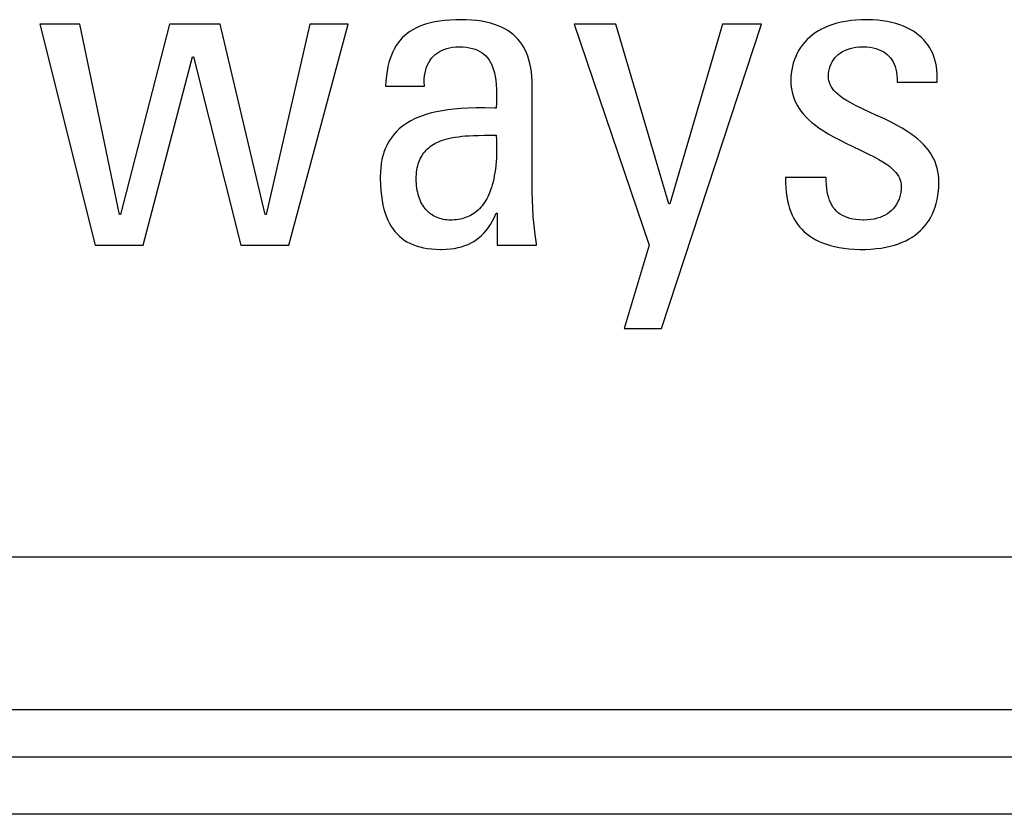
# Model space of a CAD drawing. Extents: x -841 to -216, y -127 to 601.
# Tile 50 of 201: x -546.07 to -540.91, y 153.55 to 157.71. Entities that reach past the tile are written whole.
import ezdxf

# ---------------------------------------------------------------- set-up
doc = ezdxf.new("R2010")
doc.units = 0
doc.header["$LTSCALE"] = 23.1
doc.layers.add('HEATSINK_AM_0', color=7, linetype='CONTINUOUS')

msp = doc.modelspace()

# ---------------------------------------------------------------- linework, layer by layer
at = {"layer": 'HEATSINK_AM_0', "color": 7}
for p, q in [((-543.8955, 157.7026), (-543.9182, 157.6976)), ((-543.871, 157.7067), (-543.8955, 157.7026)), ((-543.8447, 157.71), (-543.871, 157.7067)), ((-543.8163, 157.7123), (-543.8447, 157.71)), ((-543.7857, 157.7137), (-543.8163, 157.7123)), ((-543.7612, 157.714), (-543.7857, 157.7137)), ((-543.7305, 157.7134), (-543.7612, 157.714)), ((-543.7017, 157.7118), (-543.7305, 157.7134)), ((-543.6748, 157.7091), (-543.7017, 157.7118)), ((-543.6496, 157.7055), (-543.6748, 157.7091)), ((-543.6261, 157.7009), (-543.6496, 157.7055)), ((-543.6041, 157.6955), (-543.6261, 157.7009)), ((-541.7669, 157.7007), (-541.7898, 157.6951)), ((-541.7427, 157.7053), (-541.7669, 157.7007)), ((-541.7171, 157.7091), (-541.7427, 157.7053)), ((-541.6902, 157.7118), (-541.7171, 157.7091)), ((-541.6618, 157.7134), (-541.6902, 157.7118)), ((-541.6319, 157.714), (-541.6618, 157.7134)), ((-541.6274, 157.714), (-541.6319, 157.714)), ((-541.6007, 157.7132), (-541.6274, 157.714)), ((-541.5749, 157.7114), (-541.6007, 157.7132)), ((-541.55, 157.7085), (-541.5749, 157.7114)), ((-541.5261, 157.7046), (-541.55, 157.7085)), ((-541.5032, 157.6997), (-541.5261, 157.7046)), ((-541.4814, 157.6939), (-541.5032, 157.6997)), ((-545.7553, 157.691), (-545.964, 157.691)), ((-545.964, 157.691), (-545.6751, 156.533)), ((-545.5467, 156.6936), (-545.7553, 157.691)), ((-545.2853, 157.691), (-545.5421, 156.6936)), ((-545.0193, 157.691), (-545.2853, 157.691)), ((-544.7831, 156.6936), (-545.0193, 157.691)), ((-544.5492, 157.691), (-544.7785, 156.6936)), ((-544.6593, 156.533), (-544.3497, 157.691)), ((-544.3497, 157.691), (-544.5492, 157.691)), ((-544.026, 157.6517), (-544.0401, 157.6415)), ((-544.0109, 157.6612), (-544.026, 157.6517)), ((-543.9948, 157.67), (-544.0109, 157.6612)), ((-543.9776, 157.678), (-543.9948, 157.67)), ((-543.9592, 157.6853), (-543.9776, 157.678)), ((-543.9394, 157.6918), (-543.9592, 157.6853)), ((-543.9182, 157.6976), (-543.9394, 157.6918)), ((-543.5835, 157.6893), (-543.6041, 157.6955)), ((-543.5643, 157.6823), (-543.5835, 157.6893)), ((-543.5463, 157.6745), (-543.5643, 157.6823)), ((-543.5295, 157.666), (-543.5463, 157.6745)), ((-543.5138, 157.6568), (-543.5295, 157.666)), ((-543.4992, 157.6468), (-543.5138, 157.6568)), ((-542.9473, 157.691), (-543.1651, 157.691)), ((-543.1651, 157.691), (-542.773, 156.533)), ((-542.6698, 156.7486), (-542.9473, 157.691)), ((-542.7088, 156.0951), (-542.1837, 157.691)), ((-542.3878, 157.691), (-542.6652, 156.7486)), ((-542.1837, 157.691), (-542.3878, 157.691)), ((-541.8866, 157.6551), (-541.9028, 157.6448)), ((-541.8695, 157.6646), (-541.8866, 157.6551)), ((-541.8513, 157.6734), (-541.8695, 157.6646)), ((-541.832, 157.6815), (-541.8513, 157.6734)), ((-541.8115, 157.6887), (-541.832, 157.6815)), ((-541.7898, 157.6951), (-541.8115, 157.6887)), ((-541.4607, 157.6873), (-541.4814, 157.6939)), ((-541.4411, 157.6798), (-541.4607, 157.6873)), ((-541.4227, 157.6716), (-541.4411, 157.6798)), ((-541.4053, 157.6626), (-541.4227, 157.6716)), ((-541.389, 157.653), (-541.4053, 157.6626)), ((-541.3737, 157.6426), (-541.389, 157.653)), ((-544.0825, 157.5994), (-544.0878, 157.5925)), ((-544.0771, 157.606), (-544.0825, 157.5994)), ((-544.0656, 157.6187), (-544.0771, 157.606)), ((-544.0532, 157.6305), (-544.0656, 157.6187)), ((-544.0401, 157.6415), (-544.0532, 157.6305)), ((-543.4856, 157.6362), (-543.4992, 157.6468)), ((-543.473, 157.6248), (-543.4856, 157.6362)), ((-543.4612, 157.6126), (-543.473, 157.6248)), ((-543.4504, 157.5997), (-543.4612, 157.6126)), ((-543.4404, 157.586), (-543.4504, 157.5997)), ((-541.9576, 157.5968), (-541.9689, 157.583)), ((-541.9453, 157.6098), (-541.9576, 157.5968)), ((-541.932, 157.6222), (-541.9453, 157.6098)), ((-541.9179, 157.6339), (-541.932, 157.6222)), ((-541.9028, 157.6448), (-541.9179, 157.6339)), ((-541.3595, 157.6317), (-541.3737, 157.6426)), ((-541.3464, 157.62), (-541.3595, 157.6317)), ((-541.3342, 157.6078), (-541.3464, 157.62)), ((-541.323, 157.5949), (-541.3342, 157.6078)), ((-544.1153, 157.5461), (-544.1229, 157.5285)), ((-544.1069, 157.5626), (-544.1153, 157.5461)), ((-544.0977, 157.578), (-544.1069, 157.5626)), ((-544.0878, 157.5925), (-544.0977, 157.578)), ((-543.8833, 157.539), (-543.8719, 157.5463)), ((-543.8719, 157.5463), (-543.8598, 157.5528)), ((-543.8598, 157.5528), (-543.8468, 157.5584)), ((-543.8468, 157.5584), (-543.8329, 157.5631)), ((-543.8329, 157.5631), (-543.8181, 157.5668)), ((-543.8181, 157.5668), (-543.8023, 157.5696)), ((-543.8023, 157.5696), (-543.7857, 157.5712)), ((-543.7857, 157.5712), (-543.7681, 157.5718)), ((-543.7681, 157.5718), (-543.7484, 157.5712)), ((-543.7484, 157.5712), (-543.7302, 157.5696)), ((-543.7302, 157.5696), (-543.7136, 157.567)), ((-543.7136, 157.567), (-543.6982, 157.5634)), ((-543.6982, 157.5634), (-543.6841, 157.559)), ((-543.6841, 157.559), (-543.6711, 157.5537)), ((-543.6711, 157.5537), (-543.659, 157.5476)), ((-543.659, 157.5476), (-543.648, 157.5407)), ((-543.4312, 157.5714), (-543.4404, 157.586)), ((-543.4228, 157.556), (-543.4312, 157.5714)), ((-543.4151, 157.5395), (-543.4228, 157.556)), ((-541.989, 157.5536), (-541.9976, 157.5378)), ((-541.9794, 157.5686), (-541.989, 157.5536)), ((-541.9689, 157.583), (-541.9794, 157.5686)), ((-541.7718, 157.5393), (-541.7605, 157.5465)), ((-541.7605, 157.5465), (-541.7481, 157.5528)), ((-541.7481, 157.5528), (-541.7349, 157.5584)), ((-541.7349, 157.5584), (-541.7207, 157.563)), ((-541.7207, 157.563), (-541.7056, 157.5667)), ((-541.7056, 157.5667), (-541.6896, 157.5695)), ((-541.6896, 157.5695), (-541.6729, 157.5712)), ((-541.6729, 157.5712), (-541.6554, 157.5718)), ((-541.6554, 157.5718), (-541.6548, 157.5718)), ((-541.6548, 157.5718), (-541.6518, 157.5718)), ((-541.6518, 157.5718), (-541.6333, 157.5711)), ((-541.6333, 157.5711), (-541.6161, 157.5693)), ((-541.6161, 157.5693), (-541.6001, 157.5666)), ((-541.6001, 157.5666), (-541.5854, 157.5629)), ((-541.5854, 157.5629), (-541.5717, 157.5584)), ((-541.5717, 157.5584), (-541.5591, 157.553)), ((-541.5591, 157.553), (-541.5474, 157.5469)), ((-541.5474, 157.5469), (-541.5366, 157.5399)), ((-541.3127, 157.5814), (-541.323, 157.5949)), ((-541.3035, 157.5673), (-541.3127, 157.5814)), ((-541.2951, 157.5525), (-541.3035, 157.5673)), ((-541.2878, 157.537), (-541.2951, 157.5525)), ((-545.4229, 156.533), (-545.1637, 157.519)), ((-545.1637, 157.519), (-545.1591, 157.519)), ((-545.1591, 157.519), (-544.9115, 156.533)), ((-544.1298, 157.5097), (-544.1359, 157.4895)), ((-544.1229, 157.5285), (-544.1298, 157.5097)), ((-543.9272, 157.4898), (-543.9201, 157.5012)), ((-543.9201, 157.5012), (-543.9122, 157.5119)), ((-543.9122, 157.5119), (-543.9034, 157.5217)), ((-543.9034, 157.5217), (-543.8937, 157.5308)), ((-543.8937, 157.5308), (-543.8833, 157.539)), ((-543.648, 157.5407), (-543.6378, 157.5329)), ((-543.6378, 157.5329), (-543.6285, 157.5244)), ((-543.6285, 157.5244), (-543.6199, 157.5149)), ((-543.6199, 157.5149), (-543.612, 157.5046)), ((-543.612, 157.5046), (-543.6049, 157.4932)), ((-543.6049, 157.4932), (-543.5983, 157.4807)), ((-543.4083, 157.522), (-543.4151, 157.5395)), ((-543.4024, 157.5034), (-543.4083, 157.522)), ((-543.3972, 157.4835), (-543.4024, 157.5034)), ((-542.0121, 157.5045), (-542.0179, 157.4869)), ((-542.0054, 157.5214), (-542.0121, 157.5045)), ((-541.9976, 157.5378), (-542.0054, 157.5214)), ((-541.8202, 157.4821), (-541.8145, 157.4933)), ((-541.8145, 157.4933), (-541.8079, 157.5038)), ((-541.8079, 157.5038), (-541.8003, 157.5137)), ((-541.8003, 157.5137), (-541.7917, 157.5229)), ((-541.7917, 157.5229), (-541.7823, 157.5315)), ((-541.7823, 157.5315), (-541.7718, 157.5393)), ((-541.5366, 157.5399), (-541.5268, 157.5321)), ((-541.5268, 157.5321), (-541.5177, 157.5236)), ((-541.5177, 157.5236), (-541.5095, 157.5142)), ((-541.5095, 157.5142), (-541.5021, 157.504)), ((-541.5021, 157.504), (-541.4955, 157.4929)), ((-541.2813, 157.5209), (-541.2878, 157.537)), ((-541.2759, 157.504), (-541.2813, 157.5209)), ((-541.2714, 157.4863), (-541.2759, 157.504)), ((-544.1456, 157.4449), (-544.1491, 157.4202)), ((-544.1412, 157.468), (-544.1456, 157.4449)), ((-544.1359, 157.4895), (-544.1412, 157.468)), ((-543.9466, 157.4355), (-543.9432, 157.4503)), ((-543.9432, 157.4503), (-543.9388, 157.4643)), ((-543.9388, 157.4643), (-543.9335, 157.4774)), ((-543.9335, 157.4774), (-543.9272, 157.4898)), ((-543.5983, 157.4807), (-543.5925, 157.467)), ((-543.5925, 157.467), (-543.5873, 157.4519)), ((-543.5873, 157.4519), (-543.5828, 157.4352)), ((-543.3929, 157.4623), (-543.3972, 157.4835)), ((-543.3895, 157.4397), (-543.3929, 157.4623)), ((-542.0263, 157.4504), (-542.029, 157.4317)), ((-542.0226, 157.4689), (-542.0263, 157.4504)), ((-542.0179, 157.4869), (-542.0226, 157.4689)), ((-541.8331, 157.4305), (-541.8314, 157.4444)), ((-541.8314, 157.4444), (-541.8287, 157.4577)), ((-541.8287, 157.4577), (-541.8249, 157.4702)), ((-541.8249, 157.4702), (-541.8202, 157.4821)), ((-541.4955, 157.4929), (-541.4897, 157.4809)), ((-541.4897, 157.4809), (-541.4847, 157.4679)), ((-541.4847, 157.4679), (-541.4805, 157.4539)), ((-541.4805, 157.4539), (-541.4773, 157.4388)), ((-541.2679, 157.4679), (-541.2714, 157.4863)), ((-541.2655, 157.4487), (-541.2679, 157.4679)), ((-541.2642, 157.4287), (-541.2655, 157.4487)), ((-544.1517, 157.3938), (-544.1533, 157.3654)), ((-544.1491, 157.4202), (-544.1517, 157.3938)), ((-543.9505, 157.386), (-543.9503, 157.4033)), ((-543.9503, 157.4033), (-543.949, 157.4198)), ((-543.949, 157.4198), (-543.9466, 157.4355)), ((-543.5828, 157.4352), (-543.5791, 157.4168)), ((-543.5791, 157.4168), (-543.5761, 157.3963)), ((-543.5761, 157.3963), (-543.5738, 157.3734)), ((-543.387, 157.4156), (-543.3895, 157.4397)), ((-543.3856, 157.3897), (-543.387, 157.4156)), ((-542.0305, 157.413), (-542.0309, 157.3975)), ((-542.0309, 157.3975), (-542.0303, 157.3789)), ((-542.029, 157.4317), (-542.0305, 157.413)), ((-541.8337, 157.4158), (-541.8331, 157.4305)), ((-541.8331, 157.4048), (-541.8337, 157.4158)), ((-541.8314, 157.3942), (-541.8331, 157.4048)), ((-541.8286, 157.3839), (-541.8314, 157.3942)), ((-541.4773, 157.4388), (-541.475, 157.4225)), ((-541.475, 157.4225), (-541.4738, 157.4049)), ((-541.4738, 157.4049), (-541.4736, 157.386)), ((-541.265, 157.386), (-541.264, 157.4078)), ((-541.264, 157.4078), (-541.2642, 157.4287)), ((-544.1533, 157.3654), (-543.9493, 157.3654)), ((-543.9495, 157.3678), (-543.9505, 157.386)), ((-543.9493, 157.3654), (-543.9495, 157.3678)), ((-543.5738, 157.3734), (-543.5724, 157.3474)), ((-543.5724, 157.3474), (-543.5719, 157.3172)), ((-543.3852, 157.3654), (-543.3856, 157.3897)), ((-543.3852, 156.8082), (-543.3852, 157.3654)), ((-542.0303, 157.3789), (-542.0286, 157.3609)), ((-542.0286, 157.3609), (-542.0258, 157.3434)), ((-542.0258, 157.3434), (-542.022, 157.3265)), ((-541.8246, 157.3737), (-541.8286, 157.3839)), ((-541.8195, 157.3637), (-541.8246, 157.3737)), ((-541.8131, 157.3537), (-541.8195, 157.3637)), ((-541.8053, 157.3437), (-541.8131, 157.3537)), ((-541.796, 157.3336), (-541.8053, 157.3437)), ((-541.4736, 157.386), (-541.265, 157.386)), ((-543.5719, 157.3172), (-543.5724, 157.2806)), ((-542.022, 157.3265), (-542.0171, 157.3101)), ((-542.0171, 157.3101), (-542.0111, 157.2941)), ((-542.0111, 157.2941), (-542.004, 157.2784)), ((-541.7849, 157.3232), (-541.796, 157.3336)), ((-541.7719, 157.3126), (-541.7849, 157.3232)), ((-541.7565, 157.3016), (-541.7719, 157.3126)), ((-541.7385, 157.2901), (-541.7565, 157.3016)), ((-541.7171, 157.2777), (-541.7385, 157.2901)), ((-543.8574, 157.2369), (-543.8858, 157.2315)), ((-543.827, 157.2415), (-543.8574, 157.2369)), ((-543.7943, 157.2454), (-543.827, 157.2415)), ((-543.759, 157.2483), (-543.7943, 157.2454)), ((-543.7208, 157.2504), (-543.759, 157.2483)), ((-543.6791, 157.2516), (-543.7208, 157.2504)), ((-543.633, 157.2518), (-543.6791, 157.2516)), ((-543.5804, 157.251), (-543.633, 157.2518)), ((-543.5732, 157.2508), (-543.5804, 157.251)), ((-543.5724, 157.2806), (-543.5732, 157.2508)), ((-542.004, 157.2784), (-541.9958, 157.2631)), ((-541.9958, 157.2631), (-541.9865, 157.248)), ((-541.9865, 157.248), (-541.976, 157.2331)), ((-541.6913, 157.2641), (-541.7171, 157.2777)), ((-541.6592, 157.2484), (-541.6913, 157.2641)), ((-541.6156, 157.2282), (-541.6592, 157.2484)), ((-544.0203, 157.1843), (-544.0378, 157.1742)), ((-544.0016, 157.1938), (-544.0203, 157.1843)), ((-543.9815, 157.2027), (-544.0016, 157.1938)), ((-543.96, 157.2109), (-543.9815, 157.2027)), ((-543.9369, 157.2184), (-543.96, 157.2109)), ((-543.9122, 157.2253), (-543.9369, 157.2184)), ((-543.8858, 157.2315), (-543.9122, 157.2253)), ((-541.976, 157.2331), (-541.9641, 157.2184)), ((-541.9641, 157.2184), (-541.951, 157.2039)), ((-541.951, 157.2039), (-541.9364, 157.1894)), ((-541.9364, 157.1894), (-541.9201, 157.175)), ((-541.5855, 157.2144), (-541.6156, 157.2282)), ((-541.5407, 157.1936), (-541.5855, 157.2144)), ((-541.5051, 157.1761), (-541.5407, 157.1936)), ((-544.0833, 157.1403), (-544.0964, 157.1278)), ((-544.0692, 157.1522), (-544.0833, 157.1403)), ((-544.0541, 157.1635), (-544.0692, 157.1522)), ((-544.0378, 157.1742), (-544.0541, 157.1635)), ((-541.9201, 157.175), (-541.9022, 157.1605)), ((-541.9022, 157.1605), (-541.8823, 157.1459)), ((-541.8823, 157.1459), (-541.8602, 157.1312)), ((-541.4746, 157.1601), (-541.5051, 157.1761)), ((-541.4478, 157.145), (-541.4746, 157.1601)), ((-541.4239, 157.1303), (-541.4478, 157.145)), ((-544.1298, 157.0861), (-544.1391, 157.0707)), ((-544.1196, 157.1007), (-544.1298, 157.0861)), ((-544.1084, 157.1145), (-544.1196, 157.1007)), ((-544.0964, 157.1278), (-544.1084, 157.1145)), ((-543.8655, 157.0784), (-543.8545, 157.0825)), ((-543.8545, 157.0825), (-543.8428, 157.0862)), ((-543.8428, 157.0862), (-543.8303, 157.0897)), ((-543.8303, 157.0897), (-543.8171, 157.0929)), ((-543.8171, 157.0929), (-543.803, 157.0959)), ((-543.803, 157.0959), (-543.788, 157.0985)), ((-543.788, 157.0985), (-543.7719, 157.1008)), ((-543.7719, 157.1008), (-543.7546, 157.1028)), ((-543.7546, 157.1028), (-543.7358, 157.1045)), ((-543.7358, 157.1045), (-543.7154, 157.1059)), ((-543.7154, 157.1059), (-543.6929, 157.1069)), ((-543.6929, 157.1069), (-543.6673, 157.1077)), ((-543.6673, 157.1077), (-543.6367, 157.1081)), ((-543.6367, 157.1081), (-543.5732, 157.1086)), ((-543.5732, 157.1086), (-543.5721, 157.0826)), ((-543.5721, 157.0826), (-543.5716, 157.0578)), ((-541.8602, 157.1312), (-541.8356, 157.116)), ((-541.8356, 157.116), (-541.808, 157.1003)), ((-541.808, 157.1003), (-541.7763, 157.0836)), ((-541.7763, 157.0836), (-541.7387, 157.0649)), ((-541.4023, 157.1159), (-541.4239, 157.1303)), ((-541.3829, 157.1016), (-541.4023, 157.1159)), ((-541.3653, 157.0873), (-541.3829, 157.1016)), ((-541.3493, 157.073), (-541.3653, 157.0873)), ((-544.155, 157.0376), (-544.1617, 157.0197)), ((-544.1475, 157.0546), (-544.155, 157.0376)), ((-544.1391, 157.0707), (-544.1475, 157.0546)), ((-543.9465, 157.0236), (-543.9404, 157.0304)), ((-543.9404, 157.0304), (-543.9339, 157.0368)), ((-543.9339, 157.0368), (-543.927, 157.0429)), ((-543.927, 157.0429), (-543.9197, 157.0488)), ((-543.9197, 157.0488), (-543.9119, 157.0544)), ((-543.9119, 157.0544), (-543.9037, 157.0597)), ((-543.9037, 157.0597), (-543.895, 157.0648)), ((-543.895, 157.0648), (-543.8857, 157.0696)), ((-543.8857, 157.0696), (-543.8759, 157.0742)), ((-543.8759, 157.0742), (-543.8655, 157.0784)), ((-543.5716, 157.0341), (-543.5721, 157.0114)), ((-543.5716, 157.0578), (-543.5716, 157.0341)), ((-541.7387, 157.0649), (-541.6688, 157.0318)), ((-541.6688, 157.0318), (-541.6266, 157.0115)), ((-541.3349, 157.0586), (-541.3493, 157.073)), ((-541.322, 157.0442), (-541.3349, 157.0586)), ((-541.3103, 157.0295), (-541.322, 157.0442)), ((-541.2999, 157.0146), (-541.3103, 157.0295)), ((-544.1721, 156.9811), (-544.1759, 156.9602)), ((-544.1674, 157.0009), (-544.1721, 156.9811)), ((-544.1646, 157.0104), (-544.1674, 157.0009)), ((-544.1617, 157.0197), (-544.1646, 157.0104)), ((-543.9752, 156.9765), (-543.9713, 156.9853)), ((-543.9713, 156.9853), (-543.9671, 156.9937)), ((-543.9671, 156.9937), (-543.9625, 157.0017)), ((-543.9625, 157.0017), (-543.9575, 157.0093)), ((-543.9575, 157.0093), (-543.9522, 157.0166)), ((-543.9522, 157.0166), (-543.9465, 157.0236)), ((-543.573, 156.9897), (-543.5744, 156.969)), ((-543.5721, 157.0114), (-543.573, 156.9897)), ((-541.6266, 157.0115), (-541.595, 156.9955)), ((-541.595, 156.9955), (-541.5695, 156.9816)), ((-541.5695, 156.9816), (-541.5482, 156.9689)), ((-541.2906, 156.9995), (-541.2999, 157.0146)), ((-541.2825, 156.984), (-541.2906, 156.9995)), ((-541.2755, 156.9682), (-541.2825, 156.984)), ((-544.1786, 156.9383), (-544.1803, 156.9152)), ((-544.1759, 156.9602), (-544.1786, 156.9383)), ((-543.9907, 156.9148), (-543.9891, 156.9263)), ((-543.9891, 156.9263), (-543.9871, 156.9373)), ((-543.9871, 156.9373), (-543.9847, 156.9478)), ((-543.9847, 156.9478), (-543.9819, 156.9578)), ((-543.9819, 156.9578), (-543.9788, 156.9674)), ((-543.9788, 156.9674), (-543.977, 156.972)), ((-543.977, 156.972), (-543.9752, 156.9765)), ((-543.5783, 156.9304), (-543.5809, 156.9125)), ((-543.5762, 156.9492), (-543.5783, 156.9304)), ((-543.5744, 156.969), (-543.5762, 156.9492)), ((-541.5482, 156.9689), (-541.5301, 156.957)), ((-541.5301, 156.957), (-541.5148, 156.9457)), ((-541.5148, 156.9457), (-541.5018, 156.9348)), ((-541.5018, 156.9348), (-541.4907, 156.9242)), ((-541.2695, 156.952), (-541.2755, 156.9682)), ((-541.2646, 156.9354), (-541.2695, 156.952)), ((-541.2608, 156.9182), (-541.2646, 156.9354)), ((-544.1803, 156.9152), (-544.1809, 156.8908)), ((-544.1809, 156.8908), (-544.1808, 156.8812)), ((-544.1808, 156.8812), (-544.18, 156.8491)), ((-543.9928, 156.877), (-543.9925, 156.8902)), ((-543.9926, 156.868), (-543.9928, 156.877)), ((-543.9925, 156.8902), (-543.9918, 156.9028)), ((-543.9918, 156.9028), (-543.9907, 156.9148)), ((-543.5871, 156.8792), (-543.5906, 156.8637)), ((-543.5838, 156.8954), (-543.5871, 156.8792)), ((-543.5809, 156.9125), (-543.5838, 156.8954)), ((-542.0584, 156.8862), (-542.0585, 156.8593)), ((-541.8451, 156.8862), (-542.0584, 156.8862)), ((-541.8449, 156.8687), (-541.8451, 156.8862)), ((-541.4907, 156.9242), (-541.4814, 156.9138)), ((-541.4814, 156.9138), (-541.4736, 156.9035)), ((-541.4736, 156.9035), (-541.4671, 156.8933)), ((-541.4671, 156.8933), (-541.462, 156.883)), ((-541.462, 156.883), (-541.458, 156.8727)), ((-541.258, 156.9005), (-541.2608, 156.9182)), ((-541.2563, 156.8822), (-541.258, 156.9005)), ((-541.2558, 156.8632), (-541.2563, 156.8822)), ((-544.18, 156.8491), (-544.1781, 156.8194)), ((-543.9921, 156.8553), (-543.9926, 156.868)), ((-543.991, 156.843), (-543.9921, 156.8553)), ((-543.9895, 156.831), (-543.991, 156.843)), ((-543.9876, 156.8194), (-543.9895, 156.831)), ((-543.5987, 156.8351), (-543.6032, 156.8218)), ((-543.5945, 156.849), (-543.5987, 156.8351)), ((-543.5906, 156.8637), (-543.5945, 156.849)), ((-542.0585, 156.8593), (-542.0575, 156.8338)), ((-542.0575, 156.8338), (-542.0554, 156.8096)), ((-541.8441, 156.8481), (-541.8449, 156.8687)), ((-541.8424, 156.8291), (-541.8441, 156.8481)), ((-541.8399, 156.8116), (-541.8424, 156.8291)), ((-541.458, 156.8727), (-541.4552, 156.8622)), ((-541.4552, 156.8622), (-541.4535, 156.8514)), ((-541.4535, 156.824), (-541.4552, 156.8086)), ((-541.4535, 156.8514), (-541.453, 156.8403)), ((-541.453, 156.8403), (-541.4535, 156.824)), ((-541.258, 156.815), (-541.2563, 156.8385)), ((-541.2563, 156.8385), (-541.2558, 156.8632)), ((-544.1781, 156.8194), (-544.1753, 156.7918)), ((-544.1753, 156.7918), (-544.1716, 156.7662)), ((-543.9852, 156.8081), (-543.9876, 156.8194)), ((-543.9825, 156.7973), (-543.9852, 156.8081)), ((-543.9793, 156.7869), (-543.9825, 156.7973)), ((-543.9758, 156.7769), (-543.9793, 156.7869)), ((-543.972, 156.7673), (-543.9758, 156.7769)), ((-543.6238, 156.7755), (-543.6296, 156.7654)), ((-543.6183, 156.7861), (-543.6238, 156.7755)), ((-543.613, 156.7974), (-543.6183, 156.7861)), ((-543.608, 156.8093), (-543.613, 156.7974)), ((-543.6032, 156.8218), (-543.608, 156.8093)), ((-543.3846, 156.7679), (-543.3852, 156.8082)), ((-542.0554, 156.8096), (-542.0524, 156.7868)), ((-542.0524, 156.7868), (-542.0483, 156.7651)), ((-541.8366, 156.7953), (-541.8399, 156.8116)), ((-541.8324, 156.7802), (-541.8366, 156.7953)), ((-541.8275, 156.7662), (-541.8324, 156.7802)), ((-541.4638, 156.7737), (-541.4662, 156.7673)), ((-541.4616, 156.7803), (-541.4638, 156.7737)), ((-541.4579, 156.794), (-541.4616, 156.7803)), ((-541.4552, 156.8086), (-541.4579, 156.794)), ((-541.2691, 156.7511), (-541.2644, 156.7714)), ((-541.2644, 156.7714), (-541.2607, 156.7927)), ((-541.2607, 156.7927), (-541.258, 156.815)), ((-544.1716, 156.7662), (-544.167, 156.7424)), ((-544.167, 156.7424), (-544.1617, 156.7203)), ((-544.1617, 156.7203), (-544.1555, 156.6998)), ((-543.9678, 156.7582), (-543.972, 156.7673)), ((-543.9633, 156.7495), (-543.9678, 156.7582)), ((-543.9584, 156.7413), (-543.9633, 156.7495)), ((-543.9533, 156.7335), (-543.9584, 156.7413)), ((-543.9479, 156.7261), (-543.9533, 156.7335)), ((-543.9422, 156.7191), (-543.9479, 156.7261)), ((-543.6618, 156.7232), (-543.6689, 156.7163)), ((-543.6549, 156.7306), (-543.6618, 156.7232)), ((-543.6482, 156.7386), (-543.6549, 156.7306)), ((-543.6418, 156.747), (-543.6482, 156.7386)), ((-543.6356, 156.7559), (-543.6418, 156.747)), ((-543.6296, 156.7654), (-543.6356, 156.7559)), ((-543.3828, 156.7258), (-543.3846, 156.7679)), ((-543.3798, 156.6818), (-543.3828, 156.7258)), ((-542.6652, 156.7486), (-542.6698, 156.7486)), ((-542.0483, 156.7651), (-542.0434, 156.7446)), ((-542.0434, 156.7446), (-542.0375, 156.7251)), ((-542.0375, 156.7251), (-542.0308, 156.7067)), ((-541.8218, 156.7533), (-541.8275, 156.7662)), ((-541.8153, 156.7413), (-541.8218, 156.7533)), ((-541.8082, 156.7303), (-541.8153, 156.7413)), ((-541.8003, 156.7202), (-541.8082, 156.7303)), ((-541.7916, 156.711), (-541.8003, 156.7202)), ((-541.4941, 156.7229), (-541.5034, 156.7136)), ((-541.4858, 156.7329), (-541.4941, 156.7229)), ((-541.4784, 156.7436), (-541.4858, 156.7329)), ((-541.4718, 156.7551), (-541.4784, 156.7436)), ((-541.4662, 156.7673), (-541.4718, 156.7551)), ((-541.2812, 156.7135), (-541.2747, 156.7319)), ((-541.2747, 156.7319), (-541.2691, 156.7511)), ((-545.5421, 156.6936), (-545.5467, 156.6936)), ((-544.7785, 156.6936), (-544.7831, 156.6936)), ((-544.1555, 156.6998), (-544.1487, 156.6806)), ((-544.1487, 156.6806), (-544.1411, 156.6629)), ((-543.9362, 156.7126), (-543.9422, 156.7191)), ((-543.9299, 156.7065), (-543.9362, 156.7126)), ((-543.9234, 156.7007), (-543.9299, 156.7065)), ((-543.9166, 156.6954), (-543.9234, 156.7007)), ((-543.9095, 156.6905), (-543.9166, 156.6954)), ((-543.9022, 156.686), (-543.9095, 156.6905)), ((-543.8945, 156.6819), (-543.9022, 156.686)), ((-543.8866, 156.6782), (-543.8945, 156.6819)), ((-543.8784, 156.6749), (-543.8866, 156.6782)), ((-543.8698, 156.672), (-543.8784, 156.6749)), ((-543.861, 156.6695), (-543.8698, 156.672)), ((-543.8518, 156.6675), (-543.861, 156.6695)), ((-543.7625, 156.6685), (-543.7726, 156.6667)), ((-543.7527, 156.6708), (-543.7625, 156.6685)), ((-543.7432, 156.6734), (-543.7527, 156.6708)), ((-543.7339, 156.6765), (-543.7432, 156.6734)), ((-543.7249, 156.68), (-543.7339, 156.6765)), ((-543.7162, 156.6839), (-543.7249, 156.68)), ((-543.7077, 156.6883), (-543.7162, 156.6839)), ((-543.6995, 156.693), (-543.7077, 156.6883)), ((-543.6915, 156.6982), (-543.6995, 156.693)), ((-543.6837, 156.7038), (-543.6915, 156.6982)), ((-543.6762, 156.7098), (-543.6837, 156.7038)), ((-543.6689, 156.7163), (-543.6762, 156.7098)), ((-543.5934, 156.6591), (-543.5831, 156.6788)), ((-543.5831, 156.6788), (-543.5732, 156.7004)), ((-543.5732, 156.7004), (-543.5686, 156.7004)), ((-543.5686, 156.7004), (-543.5686, 156.533)), ((-543.3756, 156.636), (-543.3798, 156.6818)), ((-542.0308, 156.7067), (-542.0232, 156.6893)), ((-542.0232, 156.6893), (-542.0148, 156.6728)), ((-542.0148, 156.6728), (-542.0055, 156.6572)), ((-541.7822, 156.7025), (-541.7916, 156.711)), ((-541.7719, 156.6948), (-541.7822, 156.7025)), ((-541.7608, 156.6879), (-541.7719, 156.6948)), ((-541.7487, 156.6818), (-541.7608, 156.6879)), ((-541.7356, 156.6766), (-541.7487, 156.6818)), ((-541.7215, 156.6721), (-541.7356, 156.6766)), ((-541.714, 156.6702), (-541.7215, 156.6721)), ((-541.7061, 156.6685), (-541.714, 156.6702)), ((-541.6896, 156.6659), (-541.7061, 156.6685)), ((-541.5948, 156.6693), (-541.6117, 156.6664)), ((-541.5788, 156.6731), (-541.5948, 156.6693)), ((-541.5637, 156.6779), (-541.5788, 156.6731)), ((-541.5497, 156.6835), (-541.5637, 156.6779)), ((-541.5367, 156.6899), (-541.5497, 156.6835)), ((-541.5246, 156.697), (-541.5367, 156.6899)), ((-541.5135, 156.7049), (-541.5246, 156.697)), ((-541.5034, 156.7136), (-541.5135, 156.7049)), ((-541.3061, 156.6637), (-541.2969, 156.6795)), ((-541.2969, 156.6795), (-541.2886, 156.6961)), ((-541.2886, 156.6961), (-541.2812, 156.7135)), ((-544.1411, 156.6629), (-544.1329, 156.6463)), ((-544.1329, 156.6463), (-544.124, 156.6309)), ((-544.124, 156.6309), (-544.1143, 156.6166)), ((-544.1143, 156.6166), (-544.104, 156.6033)), ((-543.8423, 156.6658), (-543.8518, 156.6675)), ((-543.8324, 156.6647), (-543.8423, 156.6658)), ((-543.8222, 156.6639), (-543.8324, 156.6647)), ((-543.8117, 156.6637), (-543.8222, 156.6639)), ((-543.8049, 156.6638), (-543.8117, 156.6637)), ((-543.7938, 156.6643), (-543.8049, 156.6638)), ((-543.7831, 156.6653), (-543.7938, 156.6643)), ((-543.7726, 156.6667), (-543.7831, 156.6653)), ((-543.6265, 156.6096), (-543.615, 156.6247)), ((-543.615, 156.6247), (-543.604, 156.6411)), ((-543.604, 156.6411), (-543.5934, 156.6591)), ((-543.37, 156.5884), (-543.3756, 156.636)), ((-542.0055, 156.6572), (-541.9954, 156.6424)), ((-541.9954, 156.6424), (-541.9845, 156.6284)), ((-541.9845, 156.6284), (-541.9728, 156.6153)), ((-541.6717, 156.6643), (-541.6896, 156.6659)), ((-541.6525, 156.6637), (-541.6717, 156.6643)), ((-541.6484, 156.6637), (-541.6525, 156.6637)), ((-541.6296, 156.6645), (-541.6484, 156.6637)), ((-541.6117, 156.6664), (-541.6296, 156.6645)), ((-541.3514, 156.6085), (-541.3388, 156.6212)), ((-541.3388, 156.6212), (-541.327, 156.6346)), ((-541.327, 156.6346), (-541.3161, 156.6488)), ((-541.3161, 156.6488), (-541.3061, 156.6637)), ((-544.104, 156.6033), (-544.093, 156.591)), ((-544.093, 156.591), (-544.0812, 156.5795)), ((-544.0812, 156.5795), (-544.0687, 156.569)), ((-544.0687, 156.569), (-544.0553, 156.5593)), ((-543.677, 156.5616), (-543.6636, 156.572)), ((-543.6636, 156.572), (-543.6507, 156.5834)), ((-543.6507, 156.5834), (-543.6383, 156.5959)), ((-543.6383, 156.5959), (-543.6265, 156.6096)), ((-543.3631, 156.5389), (-543.37, 156.5884)), ((-541.9728, 156.6153), (-541.9601, 156.6029)), ((-541.9601, 156.6029), (-541.9466, 156.5912)), ((-541.9466, 156.5912), (-541.9322, 156.5803)), ((-541.9322, 156.5803), (-541.9168, 156.5701)), ((-541.9168, 156.5701), (-541.9004, 156.5606)), ((-541.429, 156.5556), (-541.4115, 156.5648)), ((-541.4115, 156.5648), (-541.395, 156.5746)), ((-541.395, 156.5746), (-541.3795, 156.5852)), ((-541.3795, 156.5852), (-541.365, 156.5965)), ((-541.365, 156.5965), (-541.3514, 156.6085)), ((-545.6751, 156.533), (-545.4229, 156.533)), ((-544.9115, 156.533), (-544.6593, 156.533)), ((-544.0553, 156.5593), (-544.0411, 156.5504)), ((-544.0411, 156.5504), (-544.026, 156.5423)), ((-544.026, 156.5423), (-544.0099, 156.5351)), ((-544.0099, 156.5351), (-543.9928, 156.5288)), ((-543.9928, 156.5288), (-543.9746, 156.5233)), ((-543.9746, 156.5233), (-543.9552, 156.5187)), ((-543.9552, 156.5187), (-543.9346, 156.515)), ((-543.9346, 156.515), (-543.9127, 156.5123)), ((-543.8131, 156.5128), (-543.7924, 156.5156)), ((-543.7924, 156.5156), (-543.773, 156.5195)), ((-543.773, 156.5195), (-543.7548, 156.5242)), ((-543.7548, 156.5242), (-543.7376, 156.5298)), ((-543.7376, 156.5298), (-543.7213, 156.5364)), ((-543.7213, 156.5364), (-543.7058, 156.5438)), ((-543.7058, 156.5438), (-543.6911, 156.5522)), ((-543.6911, 156.5522), (-543.684, 156.5568)), ((-543.684, 156.5568), (-543.677, 156.5616)), ((-543.5686, 156.533), (-543.3622, 156.533)), ((-543.3622, 156.533), (-543.3631, 156.5389)), ((-542.773, 156.533), (-542.9037, 156.0951)), ((-541.9004, 156.5606), (-541.8829, 156.5519)), ((-541.8829, 156.5519), (-541.8644, 156.5439)), ((-541.8644, 156.5439), (-541.8447, 156.5367)), ((-541.8447, 156.5367), (-541.8237, 156.5302)), ((-541.8237, 156.5302), (-541.8015, 156.5246)), ((-541.8015, 156.5246), (-541.7779, 156.5198)), ((-541.7779, 156.5198), (-541.7529, 156.5159)), ((-541.7529, 156.5159), (-541.7264, 156.513)), ((-541.6113, 156.5116), (-541.5841, 156.5139)), ((-541.5841, 156.5139), (-541.5582, 156.5173)), ((-541.5582, 156.5173), (-541.5337, 156.5215)), ((-541.5337, 156.5215), (-541.5103, 156.5267)), ((-541.5103, 156.5267), (-541.4882, 156.5327)), ((-541.4882, 156.5327), (-541.4674, 156.5396)), ((-541.4674, 156.5396), (-541.4476, 156.5472)), ((-541.4476, 156.5472), (-541.429, 156.5556)), ((-543.9127, 156.5123), (-543.8893, 156.5107)), ((-543.8893, 156.5107), (-543.8644, 156.5101)), ((-543.8644, 156.5101), (-543.8588, 156.5101)), ((-543.8588, 156.5101), (-543.8351, 156.5109)), ((-543.8351, 156.5109), (-543.8131, 156.5128)), ((-541.7264, 156.513), (-541.6984, 156.511)), ((-541.6984, 156.511), (-541.6687, 156.5102)), ((-541.6687, 156.5102), (-541.6594, 156.5101)), ((-541.6594, 156.5101), (-541.6399, 156.5103)), ((-541.6399, 156.5103), (-541.6113, 156.5116)), ((-542.9037, 156.0951), (-542.7088, 156.0951)), ((-522.1044, 154.8973), (-589.921, 154.8973)), ((-590.7198, 154.0993), (-521.2199, 154.0993)), ((-521.7198, 153.8493), (-590.7198, 153.8493)), ((-521.7198, 153.5493), (-590.7198, 153.5493))]:
    msp.add_line(p, q, dxfattribs=at)

doc.saveas('drawing.dxf')
